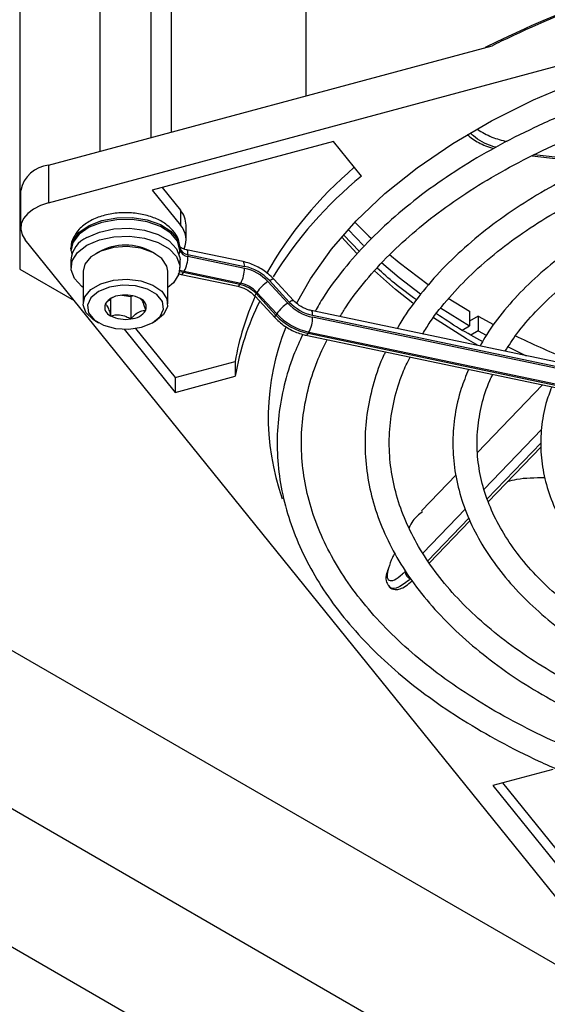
# Model space of a CAD drawing. Header units: millimetres. Extents: x 16 to 577, y 6 to 416.
# Tile 77 of 119: x 469.23 to 475.45, y 257.64 to 269.25. Entities that reach past the tile are written whole.
import ezdxf

# ---------------------------------------------------------------- set-up
doc = ezdxf.new("R2010")
doc.units = ezdxf.units.MM

msp = doc.modelspace()

# ---------------------------------------------------------------- linework, layer by layer
at = {"color": 7, "linetype": 'Continuous', "lineweight": 25}
for p, q in [((469.2251, 271.5547), (469.2251, 266.3082)), ((469.5665, 267.09), (484.0674, 270.9935)), ((471.0101, 270.7768), (471.0101, 267.9218)), ((472.5997, 270.1511), (472.5997, 268.3497)), ((470.1686, 269.8102), (470.1686, 267.6953)), ((470.7763, 267.8589), (470.7763, 269.8102)), ((469.5665, 267.5332), (474.7946, 268.9406)), ((472.9241, 267.8118), (470.7878, 267.2367)), ((473.254, 267.4034), (472.9241, 267.8118)), ((476.0704, 267.5649), (475.2907, 267.6524)), ((469.5665, 267.5332), (469.5665, 267.09)), ((475.2684, 267.6414), (476.0456, 267.5541)), ((469.2366, 267.2342), (469.2366, 266.791)), ((470.7878, 267.2367), (471.1198, 266.8256)), ((470.9039, 267.268), (471.1198, 267.0006)), ((471.1198, 267.0006), (471.1198, 266.8256)), ((471.1868, 266.6514), (471.1868, 266.8263)), ((473.0968, 266.7735), (473.2785, 266.5835)), ((476.052, 258.2804), (469.2901, 266.6516)), ((473.1984, 266.4898), (473.0196, 266.686)), ((473.2328, 266.515), (473.0442, 266.7106)), ((469.8296, 266.5464), (469.8296, 266.5231)), ((469.8342, 266.5159), (469.8396, 266.4702)), ((470.1542, 266.5084), (470.1189, 266.488)), ((470.8261, 266.488), (470.7907, 266.5084)), ((471.1152, 266.555), (471.1152, 266.5316)), ((471.8582, 266.3954), (471.1916, 266.5354)), ((469.8296, 266.4181), (469.8296, 266.3248)), ((471.1153, 266.3248), (471.1153, 266.4181)), ((471.2091, 266.4794), (471.2091, 266.456)), ((471.2091, 266.4794), (471.8758, 266.3393)), ((471.8758, 266.316), (471.2091, 266.456)), ((469.2251, 266.3082), (469.8665, 265.938)), ((469.9725, 266.2839), (469.9725, 265.899)), ((470.9725, 265.899), (470.9725, 266.2839)), ((471.0914, 266.2542), (471.1289, 266.245)), ((471.822, 266.1257), (471.1554, 266.2658)), ((471.1652, 266.2813), (471.8318, 266.1412)), ((471.1289, 266.245), (471.7956, 266.1049)), ((471.8318, 266.1412), (471.822, 266.1257)), ((472.385, 265.9066), (472.151, 266.159)), ((472.17, 266.1716), (472.404, 265.9191)), ((472.4543, 265.9368), (472.2203, 266.1892)), ((472.0119, 266.0175), (472.0216, 266.033)), ((472.0216, 266.033), (472.2556, 265.7806)), ((470.2975, 265.9592), (470.2975, 265.7572)), ((470.431, 265.999), (470.5365, 265.9826)), ((470.5365, 265.9826), (470.5544, 265.993)), ((470.5365, 265.9826), (470.5365, 265.7202)), ((472.003, 265.9864), (472.2369, 265.734)), ((472.2458, 265.7651), (472.0119, 266.0175)), ((474.2788, 265.9662), (474.5303, 265.8118)), ((479.0997, 264.4656), (472.6617, 265.8183)), ((474.1863, 265.8516), (474.5303, 265.6368)), ((474.5303, 265.8118), (474.5303, 265.6368)), ((470.1189, 265.6949), (470.1542, 265.6745)), ((470.7907, 265.6745), (470.8261, 265.6949)), ((472.2556, 265.7806), (472.2458, 265.7651)), ((472.6792, 265.7622), (479.1172, 264.4095)), ((479.1172, 264.3861), (472.6792, 265.7389)), ((474.6313, 265.7535), (474.5303, 265.6952)), ((474.6313, 265.7535), (474.6313, 265.5785)), ((474.6313, 265.7535), (474.813, 265.6535)), ((470.456, 265.5986), (471.0584, 264.8527)), ((470.5901, 265.6074), (471.0584, 265.0277)), ((472.6255, 265.5486), (472.6353, 265.5641)), ((472.6353, 265.5641), (479.0733, 264.2114)), ((474.4431, 265.5865), (474.5303, 265.6368)), ((474.6313, 265.5785), (474.5456, 265.5291)), ((474.6313, 265.5785), (474.7247, 265.5263)), ((472.599, 265.5278), (479.0371, 264.1751)), ((479.0635, 264.1959), (472.6255, 265.5486)), ((463.1658, 265.257), (531.6542, 225.7195)), ((471.0584, 265.0277), (471.7659, 265.2181)), ((471.7659, 265.2181), (471.7659, 265.0432)), ((471.0584, 264.8527), (471.7659, 265.0432)), ((471.0584, 265.0277), (471.0584, 264.8527)), ((475.3883, 264.9417), (474.6219, 264.1436)), ((474.7028, 263.7148), (475.3771, 264.417)), ((475.3733, 264.2588), (474.738, 263.5972)), ((474.7488, 263.5636), (475.3722, 264.2128)), ((462.3577, 263.8573), (530.846, 224.3198)), ((474.3696, 263.8808), (473.9617, 263.456)), ((473.9776, 262.9594), (474.4794, 263.4821)), ((474.5196, 263.3697), (474.0381, 262.8683)), ((474.0566, 262.8427), (474.5335, 263.3394)), ((529.4318, 223.5034), (460.9435, 263.0409)), ((475.5091, 260.4091), (474.8016, 260.2186)), ((474.8016, 260.2186), (475.7978, 258.9854)), ((474.9177, 260.2499), (475.7978, 259.1604))]:
    msp.add_line(p, q, dxfattribs=at)
at = {"color": 7, "linetype": 'Continuous', "lineweight": 25, "flags": 128}
for points in [[(472.487, 265.9001), (472.6534, 266.1931), (472.8997, 266.5407), (473.1926, 266.8761), (473.5301, 267.1972), (473.9102, 267.502), (474.3306, 267.7887), (474.7886, 268.0554), (475.2814, 268.3006), (475.8061, 268.5226), (476.3593, 268.7203), (476.9377, 268.8922), (477.5377, 269.0375), (478.1556, 269.1551), (478.7875, 269.2444), (479.4297, 269.3047), (480.078, 269.3358), (480.7286, 269.3375), (481.3774, 269.3097), (482.0204, 269.2525), (482.6537, 269.1664), (483.2733, 269.0519), (483.2949, 269.0474)], [(469.5665, 267.09), (469.4701, 267.057), (469.3867, 267.0138), (469.3195, 266.9621), (469.2711, 266.9038), (469.2432, 266.8412), (469.2371, 266.7766), (469.253, 266.7126), (469.2901, 266.6516)], [(469.8296, 266.5464), (469.8531, 266.6457), (469.9263, 266.7422), (470.0436, 266.8228), (470.1954, 266.8813), (470.3695, 266.9127), (470.5519, 266.9147), (470.7279, 266.8869), (470.8834, 266.8318), (471.0057, 266.7537), (471.0851, 266.6588), (471.1152, 266.555)], [(471.1152, 266.5316), (471.0851, 266.6355), (471.0057, 266.7303), (470.8834, 266.8085), (470.7279, 266.8636), (470.5519, 266.8913), (470.3695, 266.8894), (470.1954, 266.8579), (470.0436, 266.7995), (469.9263, 266.7188), (469.8531, 266.6224), (469.8297, 266.518)], [(473.1781, 266.861), (473.3432, 266.6955), (473.3678, 266.6721)], [(470.0179, 266.6805), (470.1644, 266.7438), (470.3358, 266.7807), (470.5183, 266.7882), (470.6971, 266.7658), (470.8577, 266.7152), (470.9871, 266.6405), (471.0748, 266.5478), (471.1137, 266.4445), (471.1153, 266.4181)], [(470.0179, 266.5872), (470.1644, 266.6505), (470.3358, 266.6874), (470.5183, 266.6949), (470.6971, 266.6725), (470.8577, 266.6218), (470.9871, 266.5472), (471.0748, 266.4544), (471.1137, 266.3512), (471.1006, 266.2459), (471.0367, 266.1469), (470.9725, 266.0915)], [(469.9725, 266.0915), (469.9578, 266.1024), (469.8702, 266.1951), (469.8313, 266.2983), (469.8443, 266.4036), (469.9083, 266.5026), (470.0179, 266.5872)], [(470.9725, 266.2839), (470.9618, 266.3432), (470.902, 266.4317), (470.7956, 266.5042), (470.6542, 266.5528), (470.4931, 266.5723), (470.3298, 266.5606), (470.1819, 266.5188), (470.0656, 266.4517), (469.9933, 266.3663), (469.9725, 266.2839)], [(471.2091, 266.4794), (471.2083, 266.4985), (471.2058, 266.5142), (471.2017, 266.5259), (471.1962, 266.5332), (471.1916, 266.5354)], [(471.8758, 266.3393), (471.8749, 266.3584), (471.8724, 266.3742), (471.8683, 266.3859), (471.8629, 266.3931), (471.8582, 266.3954)], [(473.4915, 266.3837), (473.6986, 266.2084), (473.9494, 266.0162)], [(473.5844, 266.4779), (473.6986, 266.3834), (474.0403, 266.1262)], [(471.1554, 266.2658), (471.1145, 266.2765), (471.1102, 266.2778)], [(471.1134, 266.2959), (471.1281, 266.291), (471.1652, 266.2813)], [(471.1289, 266.245), (471.131, 266.2448), (471.1386, 266.2471), (471.1468, 266.2542), (471.1554, 266.2658)], [(473.8621, 265.9059), (473.6561, 266.068), (473.4068, 266.2856)], [(470.1189, 265.6949), (470.0909, 265.7124), (470.0067, 265.7941), (469.9729, 265.8871), (469.9933, 265.9813), (470.0656, 266.0667), (470.1819, 266.1339), (470.3298, 266.1756), (470.4931, 266.1874), (470.6542, 266.1679), (470.7956, 266.1192), (470.902, 266.0467), (470.9618, 265.9582), (470.9686, 265.8633), (470.9217, 265.7722), (470.826, 265.6949), (470.826, 265.6949)], [(472.17, 266.1716), (472.1858, 266.1812), (472.1994, 266.1878), (472.2101, 266.1911), (472.2175, 266.1909), (472.2203, 266.1892)], [(470.7907, 265.6745), (470.8803, 265.7484), (470.9208, 265.8355), (470.9071, 265.9254), (470.8411, 266.0072), (470.7306, 266.071), (470.589, 266.1091), (470.4333, 266.117), (470.2823, 266.0936), (470.1543, 266.0419), (470.0646, 265.9679), (470.0242, 265.8808), (470.0378, 265.7909), (470.1039, 265.7092), (470.2144, 265.6454), (470.356, 265.6072), (470.5117, 265.5994), (470.6627, 265.6227), (470.7907, 265.6745)], [(471.7956, 266.1049), (471.7976, 266.1047), (471.8052, 266.107), (471.8134, 266.1142), (471.822, 266.1257)], [(472.003, 265.9864), (472.0018, 265.9883), (472.0015, 265.9951), (472.0049, 266.005), (472.0119, 266.0175)], [(472.404, 265.9191), (472.4198, 265.9288), (472.4333, 265.9354), (472.444, 265.9386), (472.4515, 265.9385), (472.4543, 265.9367)], [(472.6792, 265.7622), (472.6784, 265.7813), (472.6759, 265.7971), (472.6718, 265.8088), (472.6664, 265.816), (472.6617, 265.8183)], [(472.2369, 265.734), (472.2358, 265.7358), (472.2355, 265.7427), (472.2389, 265.7526), (472.2458, 265.7651)], [(474.6287, 265.405), (474.4932, 265.4838), (474.1029, 265.7329)], [(472.599, 265.5278), (472.6011, 265.5276), (472.6087, 265.5299), (472.6169, 265.5371), (472.6255, 265.5486)], [(474.9775, 265.393), (475.1101, 265.3273), (475.1975, 265.2855)]]:
    msp.add_lwpolyline(points, dxfattribs=at)
at = {"color": 7, "linetype": 'Continuous', "lineweight": 25}
for centre, radius, start, end in [((480.0444, 258.2667), 11.9114, 93.55037, 116.58264), ((469.6051, 267.1592), 0.376, 95.88248, 168.48076), ((476.2191, 263.9276), 4.7015, 130.42361, 150.3398), ((476.3109, 263.6718), 4.8239, 129.32431, 148.17658), ((470.916, 266.8223), 0.2708, 0.84803, 41.16834), ((470.9276, 266.6528), 0.2585, 335.66177, 41.95909), ((470.1461, 266.3897), 0.3178, 113.79534, 174.88452), ((470.4725, 265.9225), 0.6667, 61.48929, 118.51071), ((471.0243, 266.5323), 0.0909, 330.96339, 359.56358), ((471.214, 266.5816), 0.1024, 195.10221, 267.26368), ((471.214, 266.5583), 0.1024, 195.10221, 267.26368), ((470.8325, 266.4579), 0.3766, 332.03449, 359.71321), ((471.4991, 266.3179), 0.3766, 332.03449, 359.71321), ((471.7557, 265.7867), 0.5655, 42.88976, 77.74014), ((471.7634, 265.799), 0.5291, 42.88976, 77.74014), ((471.7543, 265.7847), 0.3649, 42.88976, 77.74014), ((472.4291, 265.7441), 0.4994, 123.82477, 144.66168), ((471.7445, 265.7692), 0.3649, 42.88976, 77.74014), ((470.422, 265.7707), 0.2259, 93.4335, 146.56112), ((470.4729, 265.6218), 0.3798, 62.64283, 99.7711), ((470.6089, 265.8574), 0.1088, 340.539, 69.25792), ((474.9167, 264.6766), 3.197, 155.80377, 170.24747), ((474.9443, 264.4946), 3.2254, 153.58432, 170.20855), ((472.663, 265.4917), 0.4994, 123.82477, 144.66168), ((472.7993, 266.2915), 0.5655, 222.88976, 257.74014), ((472.7916, 266.2792), 0.5291, 222.88976, 257.74014), ((470.336, 265.8589), 0.1088, 160.539, 249.25792), ((470.523, 265.9457), 0.2259, 273.4335, 326.56112), ((470.4721, 266.0945), 0.3798, 242.64283, 279.7711), ((472.7804, 266.2617), 0.7297, 222.88976, 257.74014), ((472.7902, 266.2772), 0.7297, 222.88976, 257.74014), ((472.3026, 265.7408), 0.3766, 332.03449, 359.71321), ((475.0034, 264.5579), 2.848, 158.07581, 199.6558), ((479.167, 273.8769), 9.3055, 243.84127, 247.85797), ((473.8576, 262.7375), 0.0847, 173.63843, 254.06614)]:
    msp.add_arc(centre, radius, start, end, dxfattribs=at)
for points, knots in [([(474.7946, 268.9406), (474.8322, 268.9591), (475.2497, 269.1647), (475.8735, 269.4283), (476.6641, 269.6828), (477.3293, 269.85), (478.0592, 269.9782), (478.5785, 270.0123), (478.8394, 270.0294)], [0, 0, 0, 0, 0.0284401, 0.3157726, 0.4625918, 0.6094084, 0.8037972, 1, 1, 1, 1]), ([(483.2151, 268.7512), (483.0583, 268.7832), (482.7103, 268.8541), (482.1551, 268.9338), (481.5567, 268.9956), (480.9517, 269.0307), (480.344, 269.0397), (479.7368, 269.0225), (479.1335, 268.9791), (478.5374, 268.9097), (477.9516, 268.8148), (477.3795, 268.6948), (476.8241, 268.5504), (476.2884, 268.3822), (475.7755, 268.1912), (475.2881, 267.9782), (474.8289, 267.7445), (474.4005, 267.4911), (474.0053, 267.2194), (473.6456, 266.9307), (473.323, 266.6268), (473.0423, 266.3086), (472.8358, 266.0354), (472.7397, 265.865), (472.7079, 265.8086)], [0, 0, 0, 0, 0.03844313, 0.08532279, 0.13219476, 0.17906153, 0.22592568, 0.27278983, 0.31965606, 0.36652675, 0.41340458, 0.46029222, 0.50719225, 0.55410709, 0.60103881, 0.64798883, 0.69495751, 0.74194342, 0.7889424, 0.83594435, 0.88293129, 0.92987966, 0.97675813, 1, 1, 1, 1]), ([(473.0035, 265.7465), (473.0266, 265.7858), (473.1121, 265.9318), (473.3039, 266.1763), (473.5771, 266.4772), (473.8919, 266.7652), (474.2432, 267.0392), (474.63, 267.2977), (475.05, 267.539), (475.5008, 267.7619), (475.98, 267.9648), (476.4847, 268.1467), (477.0123, 268.3064), (477.5596, 268.4429), (478.1235, 268.5554), (478.7008, 268.6433), (479.2881, 268.7059), (479.8821, 268.743), (480.4794, 268.7542), (481.0763, 268.7395), (481.6699, 268.6993), (482.2554, 268.6322), (482.7325, 268.5602), (483.0075, 268.5016), (483.0961, 268.4827)], [0, 0, 0, 0, 0.017795, 0.0660092, 0.1140864, 0.1620704, 0.2099986, 0.2578993, 0.3057918, 0.3536853, 0.401588, 0.4495044, 0.4974361, 0.5453828, 0.5933433, 0.6413155, 0.6892971, 0.7372853, 0.7852776, 0.8332712, 0.8812626, 0.9292487, 0.9772266, 1, 1, 1, 1]), ([(482.8836, 268.1858), (482.7157, 268.2194), (482.3686, 268.2888), (481.8264, 268.3627), (481.2653, 268.4144), (480.6987, 268.4394), (480.1306, 268.4382), (479.5644, 268.4108), (479.0036, 268.3573), (478.4519, 268.2781), (477.9126, 268.1735), (477.3891, 268.0442), (476.8847, 267.8909), (476.4025, 267.7146), (475.9456, 267.5163), (475.5168, 267.297), (475.119, 267.0581), (474.7545, 266.8009), (474.4263, 266.5268), (474.135, 266.238), (473.8888, 265.9348), (473.7368, 265.7228), (473.6796, 265.6099), (473.677, 265.6049)], [0, 0, 0, 0, 0.04689823, 0.09689554, 0.14688347, 0.19686552, 0.24684531, 0.2968265, 0.34681165, 0.39680451, 0.44680885, 0.49682836, 0.54686654, 0.59692644, 0.64701028, 0.69711876, 0.74725, 0.79739799, 0.84754674, 0.89766975, 0.94773104, 0.9976838, 1, 1, 1, 1]), ([(473.9771, 265.5419), (474.0057, 265.5898), (474.0933, 265.7367), (474.2853, 265.9739), (474.549, 266.2511), (474.8533, 266.515), (475.1936, 266.7645), (475.5685, 266.9978), (475.9753, 267.2134), (476.4117, 267.4098), (476.8747, 267.5856), (477.3613, 267.7395), (477.8684, 267.8705), (478.3926, 267.9777), (478.9304, 268.0603), (479.4782, 268.1176), (480.0324, 268.1494), (480.5894, 268.1554), (481.1454, 268.1356), (481.6965, 268.0896), (482.232, 268.0212), (482.5757, 267.9554), (482.7434, 267.9234)], [0, 0, 0, 0, 0.0250694, 0.0767868, 0.1283317, 0.1797656, 0.2311383, 0.2824854, 0.3338278, 0.3851775, 0.4365431, 0.4879283, 0.5393336, 0.5907572, 0.6421967, 0.6936486, 0.7451092, 0.7965747, 0.8480412, 0.8995036, 0.9509577, 1, 1, 1, 1]), ([(474.5021, 267.8927), (474.5222, 267.8759), (474.5836, 267.8249), (474.6901, 267.7667), (474.7784, 267.7373), (474.8097, 267.7268)], [0, 0, 0, 0, 0.24044224, 0.73058402, 1, 1, 1, 1]), ([(474.8381, 267.7433), (474.8235, 267.7472), (474.7267, 267.773), (474.6159, 267.8368), (474.5497, 267.9002), (474.5373, 267.9121)], [0, 0, 0, 0, 0.1260148, 0.8361004, 1, 1, 1, 1]), ([(474.6224, 267.9551), (474.677, 267.9218), (474.7824, 267.8575), (474.9101, 267.8263), (474.9716, 267.8112)], [0, 0, 0, 0, 0.5180341, 1, 1, 1, 1]), ([(482.5287, 267.6229), (482.5004, 267.6296), (482.3097, 267.6744), (481.9416, 267.7334), (481.4282, 267.7977), (480.9062, 267.8337), (480.3811, 267.8441), (479.8564, 267.828), (479.336, 267.7857), (478.8237, 267.7175), (478.3231, 267.6238), (477.838, 267.5053), (477.3719, 267.3628), (476.9282, 267.1972), (476.5102, 267.0096), (476.1209, 266.8013), (475.7633, 266.5736), (475.4403, 266.328), (475.1536, 266.0663), (474.9093, 265.7898), (474.7424, 265.5667), (474.6722, 265.4331), (474.6546, 265.3995)], [0, 0, 0, 0, 0.0094219, 0.0633996, 0.1173615, 0.1713124, 0.2252577, 0.2792027, 0.333152, 0.3871102, 0.4410831, 0.4950762, 0.5490947, 0.6031431, 0.6572248, 0.7113404, 0.7654861, 0.8196506, 0.8738011, 0.9278931, 0.9818642, 1, 1, 1, 1]), ([(474.949, 265.3377), (474.9928, 265.4069), (475.0937, 265.5663), (475.3013, 265.806), (475.5608, 266.0554), (475.8593, 266.291), (476.1926, 266.5113), (476.559, 266.7144), (476.9554, 266.8988), (477.3791, 267.0629), (477.8266, 267.2053), (478.2946, 267.3249), (478.7795, 267.4205), (479.2773, 267.4916), (479.7843, 267.5373), (480.2965, 267.5575), (480.8097, 267.5516), (481.3205, 267.5206), (481.8228, 267.4617), (482.1801, 267.4076), (482.3637, 267.366), (482.3885, 267.3604)], [0, 0, 0, 0, 0.0430313, 0.0990991, 0.1549586, 0.2106971, 0.2663793, 0.3220467, 0.3777179, 0.4334086, 0.4891257, 0.5448703, 0.6006402, 0.6564312, 0.7122383, 0.7680559, 0.8238781, 0.8796987, 0.93551, 0.991306, 1, 1, 1, 1]), ([(471.1151, 266.5584), (471.1119, 266.5848), (471.1042, 266.6493), (471.053, 266.7435), (470.9641, 266.8322), (470.8419, 266.9034), (470.6912, 266.9527), (470.523, 266.9754), (470.3508, 266.9694), (470.1859, 266.9348), (470.0392, 266.8719), (469.9255, 266.7856), (469.8566, 266.6824), (469.8257, 266.6006), (469.8319, 266.5574), (469.8329, 266.5509)], [0, 0, 0, 0, 0.0534333, 0.1301937, 0.2090829, 0.2938653, 0.3825661, 0.4715217, 0.5603758, 0.6497986, 0.7405571, 0.8335366, 0.9121459, 0.9869005, 1, 1, 1, 1]), ([(471.1916, 266.5354), (471.1798, 266.5384), (471.1543, 266.5449), (471.1266, 266.5584), (471.1124, 266.5706), (471.1127, 266.5704), (471.1128, 266.5704)], [0, 0, 0, 0, 0.2458433, 0.5323915, 0.8045416, 1, 1, 1, 1]), ([(472.2203, 266.1892), (472.1993, 266.2102), (472.1406, 266.2688), (472.0249, 266.3426), (471.9199, 266.3818), (471.8647, 266.394), (471.8582, 266.3954)], [0, 0, 0, 0, 0.2112891, 0.5908503, 0.9522643, 1, 1, 1, 1]), ([(473.9026, 265.9455), (473.8144, 266.0093), (473.6485, 266.1293), (473.5071, 266.2584), (473.4409, 266.3188)], [0, 0, 0, 0, 0.5316334, 1, 1, 1, 1]), ([(471.7956, 266.1049), (471.8119, 266.1007), (471.8595, 266.0885), (471.9354, 266.0501), (471.9814, 266.0067), (472.003, 265.9864)], [0, 0, 0, 0, 0.21767134, 0.63354208, 1, 1, 1, 1]), ([(470.3209, 265.9724), (470.3206, 265.9723), (470.3, 265.9648), (470.2691, 265.9343), (470.242, 265.9045), (470.2335, 265.8951)], [0, 0, 0, 0, 0.0122452, 0.6878416, 1, 1, 1, 1]), ([(470.7115, 265.8212), (470.7023, 265.8529), (470.6866, 265.9072), (470.6638, 265.9472), (470.6525, 265.9555), (470.6474, 265.9592)], [0, 0, 0, 0, 0.4391165, 0.7513669, 1, 1, 1, 1]), ([(472.6617, 265.8183), (472.6453, 265.8225), (472.5977, 265.8347), (472.5218, 265.8731), (472.4758, 265.9165), (472.4543, 265.9368)], [0, 0, 0, 0, 0.2176713, 0.6335421, 1, 1, 1, 1]), ([(470.2335, 265.8951), (470.2426, 265.8874), (470.2583, 265.8741), (470.2811, 265.8158), (470.2925, 265.7752), (470.2975, 265.7572)], [0, 0, 0, 0, 0.4391165, 0.7513669, 1, 1, 1, 1]), ([(470.5365, 265.7202), (470.5451, 265.7298), (470.5722, 265.7601), (470.6221, 265.8014), (470.6736, 265.8197), (470.7015, 265.8208), (470.7115, 265.8212)], [0, 0, 0, 0, 0.1560255, 0.4937074, 0.8190578, 1, 1, 1, 1]), ([(470.2975, 265.7572), (470.3317, 265.7638), (470.3903, 265.7753), (470.4754, 265.753), (470.5177, 265.7303), (470.5365, 265.7202)], [0, 0, 0, 0, 0.4391165, 0.7513669, 1, 1, 1, 1]), ([(472.2369, 265.734), (472.2579, 265.713), (472.3167, 265.6544), (472.4324, 265.5806), (472.5374, 265.5414), (472.5926, 265.5292), (472.599, 265.5278)], [0, 0, 0, 0, 0.2112891, 0.5908503, 0.9522643, 1, 1, 1, 1]), ([(474.6831, 265.452), (474.5907, 265.5021), (474.3988, 265.6059), (474.2284, 265.7207), (474.1402, 265.7802)], [0, 0, 0, 0, 0.4819999, 1, 1, 1, 1]), ([(472.5638, 265.538), (472.5253, 265.4559), (472.4329, 265.2589), (472.3379, 264.9391), (472.2722, 264.5829), (472.2535, 264.2252), (472.2797, 263.8683), (472.3509, 263.5139), (472.4666, 263.164), (472.6263, 262.8202), (472.8292, 262.4843), (473.0743, 262.1581), (473.3604, 261.8435), (473.686, 261.5422), (474.0491, 261.2562), (474.4477, 260.9869), (474.8794, 260.7358), (475.3417, 260.5044), (475.8321, 260.294), (476.3475, 260.1051), (476.8865, 259.9411), (477.3064, 259.8294), (477.5505, 259.7807), (477.6028, 259.7702)], [0, 0, 0, 0, 0.0356603, 0.0855348, 0.1352321, 0.1847878, 0.23427, 0.2837473, 0.3332922, 0.3829704, 0.4328155, 0.482828, 0.5329845, 0.5832498, 0.633588, 0.6839682, 0.7343671, 0.7847664, 0.8351564, 0.885533, 0.9358947, 0.9862417, 1, 1, 1, 1]), ([(477.7423, 260.0312), (477.7232, 260.0348), (477.515, 260.0737), (477.1321, 260.1709), (476.5987, 260.3236), (476.0889, 260.5012), (475.6038, 260.6995), (475.1466, 260.918), (474.7199, 261.1553), (474.326, 261.4098), (473.9672, 261.6801), (473.6453, 261.9644), (473.3621, 262.261), (473.119, 262.5683), (472.9171, 262.8846), (472.7574, 263.2082), (472.6408, 263.5377), (472.5679, 263.8717), (472.5395, 264.2084), (472.5557, 264.5463), (472.6183, 264.8829), (472.7134, 265.1936), (472.8081, 265.389), (472.8499, 265.4751)], [0, 0, 0, 0, 0.0050557, 0.0551109, 0.1051501, 0.1551708, 0.2051714, 0.255151, 0.3051108, 0.3550546, 0.4049902, 0.4549269, 0.5048833, 0.5548876, 0.6049784, 0.6552027, 0.7056076, 0.7562257, 0.8070528, 0.8580321, 0.9090427, 0.9599433, 1, 1, 1, 1]), ([(473.5372, 265.3307), (473.5315, 265.3197), (473.4707, 265.2018), (473.3961, 264.9697), (473.3179, 264.6371), (473.2897, 264.3017), (473.3056, 263.9669), (473.3669, 263.6345), (473.4726, 263.3065), (473.6223, 262.9847), (473.8151, 262.6708), (474.0501, 262.3669), (474.3258, 262.075), (474.6405, 261.7969), (474.9922, 261.5345), (475.3785, 261.2896), (475.7968, 261.0636), (476.2444, 260.8582), (476.7181, 260.6739), (477.2161, 260.5139), (477.6305, 260.3996), (477.8833, 260.3478), (477.9574, 260.3326)], [0, 0, 0, 0, 0.005548, 0.0594625, 0.1131387, 0.1666074, 0.2199505, 0.2732682, 0.3266544, 0.3802059, 0.4339739, 0.4879606, 0.5421329, 0.5964415, 0.6508368, 0.7052779, 0.7597351, 0.8141855, 0.8686205, 0.9230365, 0.9774331, 1, 1, 1, 1]), ([(478.097, 260.5939), (477.9575, 260.6237), (477.6443, 260.6907), (477.1784, 260.8232), (476.6998, 260.9848), (476.2464, 261.1686), (475.8208, 261.3721), (475.4258, 261.5943), (475.0639, 261.8335), (474.7375, 262.0879), (474.4486, 262.3558), (474.1988, 262.6353), (473.9895, 262.9246), (473.8219, 263.2219), (473.6968, 263.5257), (473.6151, 263.8344), (473.5775, 264.1465), (473.5842, 264.4603), (473.6378, 264.7734), (473.7173, 265.0442), (473.7971, 265.2078), (473.8273, 265.2697)], [0, 0, 0, 0, 0.0434191, 0.0974454, 0.1514476, 0.205423, 0.2593704, 0.3132911, 0.3671904, 0.4210805, 0.4749746, 0.5289025, 0.5829089, 0.637054, 0.6914074, 0.7460307, 0.8009455, 0.8560992, 0.9113463, 0.9664655, 1, 1, 1, 1]), ([(474.5176, 265.1247), (474.4865, 265.0493), (474.4139, 264.8733), (474.3521, 264.5895), (474.3246, 264.2785), (474.344, 263.9678), (474.408, 263.66), (474.5165, 263.3572), (474.6685, 263.0612), (474.8634, 262.774), (475.0998, 262.4976), (475.3761, 262.2343), (475.6902, 261.986), (476.0398, 261.7548), (476.4219, 261.5422), (476.8338, 261.3502), (477.2718, 261.1791), (477.7343, 261.0332), (478.0825, 260.9381), (478.2798, 260.8995), (478.311, 260.8934)], [0, 0, 0, 0, 0.0439829, 0.102669, 0.1610651, 0.2192883, 0.2774817, 0.3357843, 0.394329, 0.4531746, 0.5123079, 0.5716688, 0.6311828, 0.6907824, 0.7504174, 0.8100494, 0.8696619, 0.9292488, 0.9888093, 1, 1, 1, 1]), ([(478.4519, 261.1568), (478.3616, 261.175), (478.1103, 261.2259), (477.7165, 261.3356), (477.2738, 261.4826), (476.8566, 261.6519), (476.4673, 261.8408), (476.1091, 262.0481), (475.7846, 262.2717), (475.4963, 262.5099), (475.2461, 262.7606), (475.0357, 263.0218), (474.8664, 263.2916), (474.7392, 263.5682), (474.6549, 263.8501), (474.6145, 264.1356), (474.6177, 264.4234), (474.6694, 264.7105), (474.732, 264.9251), (474.7913, 265.0415), (474.8031, 265.0647)], [0, 0, 0, 0, 0.03318726, 0.09233365, 0.15144699, 0.21052286, 0.26955917, 0.32855794, 0.38752828, 0.44648856, 0.5054638, 0.56450624, 0.62369382, 0.68312771, 0.74291276, 0.8031108, 0.86367514, 0.92440724, 0.9849578, 1, 1, 1, 1]), ([(475.4984, 264.9186), (475.4738, 264.8536), (475.414, 264.6961), (475.3711, 264.4395), (475.3629, 264.1544), (475.4017, 263.8709), (475.4847, 263.5918), (475.6116, 263.3191), (475.7813, 263.0548), (475.9929, 262.801), (476.2445, 262.5602), (476.5339, 262.3345), (476.8585, 262.1262), (477.2151, 261.9372), (477.6001, 261.7687), (478.011, 261.6238), (478.3675, 261.5189), (478.5919, 261.472), (478.666, 261.4565)], [0, 0, 0, 0, 0.0458996, 0.1111513, 0.1760218, 0.2407284, 0.3054664, 0.3704707, 0.4358875, 0.5017346, 0.5679342, 0.6343704, 0.7009348, 0.7675477, 0.8341492, 0.9007192, 0.9672511, 1, 1, 1, 1]), ([(474.978, 263.8023), (475.0132, 263.8125), (475.1375, 263.8487), (475.2996, 263.8491), (475.4157, 263.8493)], [0, 0, 0, 0, 0.2838842, 1, 1, 1, 1]), ([(473.9729, 263.4448), (473.9319, 263.4133), (473.868, 263.3642), (473.8289, 263.2855), (473.8149, 263.2573)], [0, 0, 0, 0, 0.6417083, 1, 1, 1, 1]), ([(473.6472, 262.9573), (473.6374, 262.9409), (473.6068, 262.8899), (473.587, 262.8253), (473.5736, 262.7815)], [0, 0, 0, 0, 0.3212519, 1, 1, 1, 1]), ([(473.5736, 262.7815), (473.5652, 262.7467), (473.5485, 262.6773), (473.5765, 262.6308), (473.6392, 262.6352), (473.7131, 262.6862), (473.762, 262.7353), (473.7734, 262.7468)], [0, 0, 0, 0, 0.21599573, 0.43127484, 0.66734163, 0.92211767, 1, 1, 1, 1]), ([(473.5663, 262.763), (473.5618, 262.7506), (473.5438, 262.701), (473.5383, 262.641), (473.5618, 262.5931), (473.5715, 262.5734)], [0, 0, 0, 0, 0.16376377, 0.65650053, 1, 1, 1, 1]), ([(473.8343, 262.656), (473.7847, 262.6176), (473.6915, 262.5454), (473.6048, 262.5304), (473.5882, 262.5657), (473.5834, 262.5759)], [0, 0, 0, 0, 0.4463398, 0.839116, 1, 1, 1, 1]), ([(473.5786, 262.5689), (473.5806, 262.5652), (473.594, 262.5407), (473.6527, 262.5248), (473.7152, 262.5363), (473.7787, 262.5675), (473.8271, 262.6115), (473.8519, 262.634)], [0, 0, 0, 0, 0.040314, 0.2666848, 0.4724881, 0.7298488, 1, 1, 1, 1])]:
    msp.add_open_spline(points, degree=3, knots=knots, dxfattribs=at)

doc.saveas('drawing.dxf')
